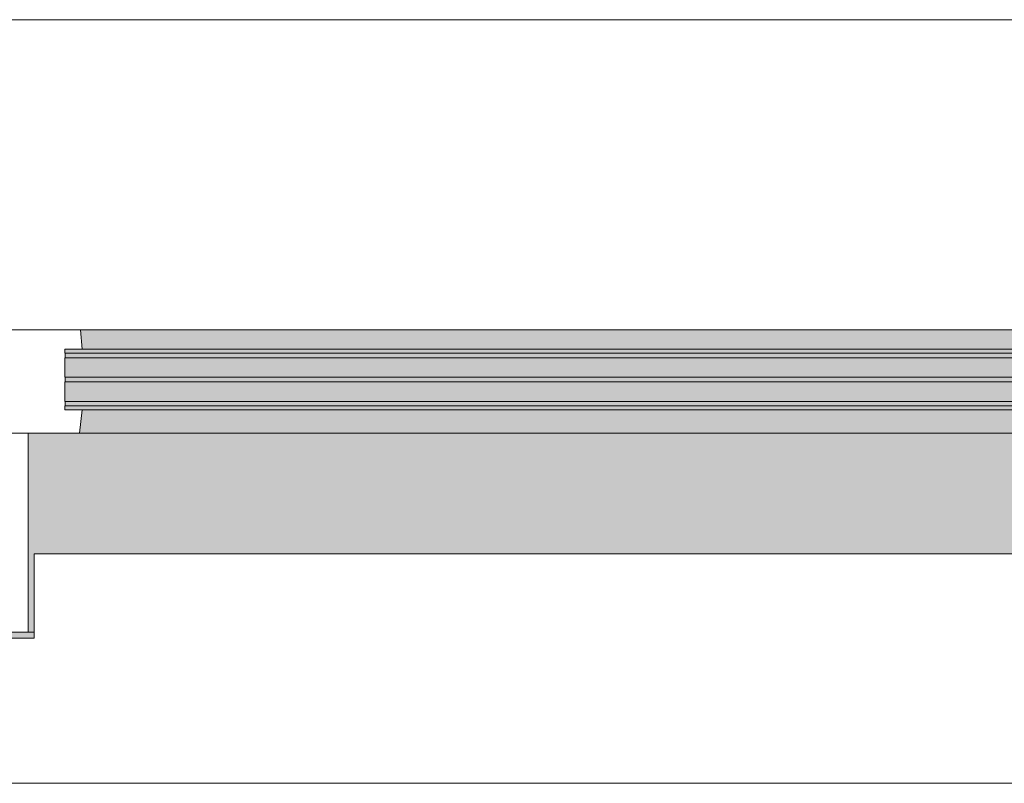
# Model space of a CAD drawing. Extents: x 3176 to 58266, y 1852 to 38199.
# Tile 198 of 256: x 35956 to 36814, y 35948 to 36613. Entities that reach past the tile are written whole.
import ezdxf

# ---------------------------------------------------------------- set-up
doc = ezdxf.new("R2010")
doc.units = 0
doc.header["$LTSCALE"] = 50
doc.layers.get('0').update_dxf_attribs({"linetype": 'CONTINUOUS'})
doc.layers.add('Onderlegger 1e verdieping$0$A-GLAZ', color=8, linetype='CONTINUOUS', lineweight=25)
doc.layers.add('Onderlegger 1e verdieping$0$S-COLS', color=8, linetype='CONTINUOUS', lineweight=18)

# ---------------------------------------------------------------- blocks, each defined once
blk = doc.blocks.new('Onderlegger 1e verdieping$0$31_KA_Houten kozijn metselwerkgevel toiletgroep verdieping - 31_KA_Houten kozijn metselwerkgevel toiletgroep verdieping-V216-Plotview 1e Verdieping - schaal 1 op 100')
at = {"layer": 'Onderlegger 1e verdieping$0$A-GLAZ', "lineweight": 18}
h = blk.add_hatch(dxfattribs=at)
h.set_pattern_fill('FP_282', color=256, style=0, pattern_type=2)
h.set_pattern_definition([(45, (-36599.93, -36403.2), (-212.132, 212.132), [])])
h.paths.add_polyline_path([(-596.16, -150), (-591.8, -150), (-589.53, -129.76), (-604.53, -129.76), (-604.53, -77), (-589.53, -77), (-591.11, -60), (-656.5, -60), (-656.5, -150)], flags=0)
h.paths.add_polyline_path([(656.5, -150), (656.5, -60), (591.11, -60), (589.53, -77), (604.53, -77), (604.53, -129.76), (589.53, -129.76), (591.8, -150)], flags=0)
at = {"layer": 'Onderlegger 1e verdieping$0$A-GLAZ'}
for points in [[(-62.99, -77), (589.53, -77), (591.11, -60), (-591.11, -60), (-589.53, -77)], [(591.8, -150), (589.53, -129.76), (-589.53, -129.76), (-591.8, -150), (589.53, -150)], [(-636.5, -323.5), (-631.51, -323.5), (-631.51, -255), (631.5, -255), (631.5, -323.5), (636.5, -323.5), (636.5, -150), (-636.5, -150), (-636.5, -255)]]:
    blk.add_hatch(color=256, dxfattribs=at).paths.add_polyline_path(points, flags=0)
h = blk.add_hatch(color=256, dxfattribs=at)
h.paths.add_polyline_path([(-591.11, -129.76), (604.53, -129.76), (604.53, -126.32), (-604.53, -126.32), (-604.53, -129.76), (-591.8, -129.76)], flags=0)
h.paths.add_polyline_path([(604.53, -122.32), (604.53, -105.28), (-604.53, -105.28), (-604.53, -122.32), (591.8, -122.32)], flags=0)
h.paths.add_polyline_path([(-591.11, -101.28), (604.53, -101.28), (604.53, -84.32), (-604.53, -84.32), (-604.53, -101.28), (-591.8, -101.28)], flags=0)
h.paths.add_polyline_path([(-62.99, -80.32), (604.53, -80.32), (604.53, -77), (-604.53, -77), (-604.53, -80.32), (-583.96, -80.32)], flags=0)
at = {"layer": 'Onderlegger 1e verdieping$0$A-GLAZ', "lineweight": 18}
for p, q in [((-673.91, 210.1), (673.91, 210.1)), ((-656.5, -60), (-591.11, -60)), ((-591.11, -60), (591.11, -60)), ((-591.11, -60), (-589.53, -77)), ((-604.53, -77), (-604.53, -80.32)), ((-589.53, -77), (-604.53, -77)), ((589.53, -77), (-589.53, -77)), ((-604.53, -84.32), (-604.53, -101.28)), ((-604.53, -105.28), (-604.53, -122.32)), ((-604.53, -126.32), (-604.53, -129.76)), ((-604.53, -129.76), (-589.53, -129.76)), ((-589.53, -129.76), (-591.8, -150)), ((-589.53, -129.76), (589.53, -129.76)), ((-656.5, -150), (-636.5, -150)), ((-591.8, -150), (-656.5, -150)), ((-636.5, -150), (-636.5, -323.5)), ((591.8, -150), (-591.8, -150)), ((-636.5, -323.5), (-656.5, -323.5)), ((-631.51, -323.5), (-636.5, -323.5))]:
    blk.add_line(p, q, dxfattribs=at)
blk = doc.blocks.new('Onderlegger 1e verdieping$0$31_KA_Houten kozijn toiletgroep metselwerkgevel triple glas - Type-8232753-Plotview 1e Verdieping - schaal 1 op 100')
at = {"layer": 'Onderlegger 1e verdieping$0$A-GLAZ'}
for points in [[(1107.46, 42), (1209.05, 42), (1209.05, 46), (0, 46), (0, 42), (840.87, 42)], [(0, 21.04), (1209.05, 21.04), (1209.05, 25.04), (0, 25.04)], [(0, 0), (1209.05, 0), (1209.05, 4), (0, 4)]]:
    blk.add_hatch(color=256, dxfattribs=at).paths.add_polyline_path(points, flags=0)
at = {"layer": 'Onderlegger 1e verdieping$0$A-GLAZ', "lineweight": 18}
for p, q in [((0, 46), (1209.05, 46)), ((0, 42), (0, 46)), ((1209.05, 42), (0, 42)), ((0, 25.04), (1209.05, 25.04)), ((0, 21.04), (0, 25.04)), ((1209.05, 21.04), (0, 21.04)), ((0, 4), (1209.05, 4)), ((0, 0), (0, 4)), ((1209.05, 0), (0, 0))]:
    blk.add_line(p, q, dxfattribs=at)
blk = doc.blocks.new('Onderlegger 1e verdieping$0$vensterbank tweede verdieping1 - vensterbank tweede verdieping-12034844-Plotview 1e Verdieping - schaal 1 op 100')
at = {"layer": 'Onderlegger 1e verdieping$0$A-GLAZ', "lineweight": 18}
for p, q in [((37231.43, 36148.2), (35968.42, 36148.2)), ((35968.42, 36148.2), (35968.42, 36074.71)), ((35968.42, 36074.71), (35398.09, 36074.71)), ((35798.27, 35948.2), (37401.43, 35948.2))]:
    blk.add_line(p, q, dxfattribs=at)
blk = doc.blocks.new('Onderlegger 1e verdieping$0$28_KU_vloerrand 250x670 verdieping - 31090mm-1052746-Plotview 1e Verdieping - schaal 1 op 100')
at = {"layer": 'Onderlegger 1e verdieping$0$S-COLS'}
h = blk.add_hatch(color=256, dxfattribs=at)
h.paths.add_polyline_path([(160, -15529.66), (153.5, -15529.66), (153.5, -15448), (140, -15448), (140, -15543), (0, -15543), (0, -15545), (146, -15545), (146, -15538), (160, -15538)], flags=0)
h.paths.add_polyline_path([(160, 15545), (140, 15545), (140, 15261.82), (153.5, 15261.82), (153.5, 15521.92), (160, 15521.92)], flags=0)
h.paths.add_polyline_path([(153.5, 10137), (153.5, 10282.16), (140, 10282.16), (140, 9761.82), (153.5, 9761.82), (153.5, 9906.83)], flags=0)
h.paths.add_polyline_path([(153.5, 11970.34), (153.5, 12115.49), (140, 12115.49), (140, 11595.16), (153.5, 11595.16), (153.5, 11740.17)], flags=0)
h.paths.add_polyline_path([(153.5, 13428.49), (153.5, 13948.82), (140, 13948.82), (140, 13428.49), (148.5, 13428.49)], flags=0)
h.paths.add_polyline_path([(153.5, 8141.5), (146, 8141.5), (146, 8236.5), (153.5, 8236.5), (153.5, 8448.82), (140, 8448.82), (140, 7928.49), (153.5, 7928.49), (153.5, 8073.5)], flags=0)
h.paths.add_polyline_path([(153.5, 6573.02), (153.5, 6615.49), (140, 6615.49), (140, 6095.16), (153.5, 6095.16), (153.5, 6470.34)], flags=0)
h.paths.add_polyline_path([(153.5, 4782.16), (140, 4782.16), (140, 4261.83), (153.5, 4261.83), (153.5, 4637)], flags=0)
h.paths.add_polyline_path([(153.5, 2573.5), (153.5, 2588.67), (146, 2588.67), (146, 2788.67), (153.5, 2788.67), (153.5, 2948.83), (140, 2948.83), (140, 2428.5), (148.5, 2428.49), (148.5, 2403.49), (153.5, 2403.49), (153.5, 2428.5)], flags=0)
h.paths.add_polyline_path([(153.5, 575.16), (153.5, 1140.49), (148.5, 1140.49), (148.5, 1115.49), (140, 1115.49), (140, 595.16), (148.5, 595.16), (148.5, 570.16), (153.5, 570.16)], flags=0)
h.paths.add_polyline_path([(153.5, -891.32), (153.5, -692.84), (148.5, -692.84), (148.5, -717.84), (140, -717.84), (140, -1238.17), (148.5, -1238.17), (148.5, -1263.17), (153.5, -1263.17), (153.5, -1093.17)], flags=0)
h.paths.add_polyline_path([(153.5, -6738.18), (153.5, -6588), (140, -6588), (140, -6738.18), (148.5, -6738.18)], flags=0)
h.paths.add_polyline_path([(153.5, -2551.17), (153.5, -2526.18), (148.5, -2526.18), (148.5, -2551.17), (140, -2551.17), (140, -3071.51), (148.5, -3071.51), (148.5, -3096.51), (153.5, -3096.51), (153.5, -2696.33)], flags=0)
h.paths.add_polyline_path([(153.5, -6378), (153.5, -6356.07), (146, -6356.07), (146, -6351.07), (153.5, -6351.07), (153.5, -6192.84), (148.5, -6192.84), (148.5, -6217.84), (140, -6217.84), (140, -6578), (146, -6578), (146, -6378)], flags=0)
h.paths.add_polyline_path([(153.5, -8051.18), (140, -8051.18), (140, -8263.5), (153.5, -8263.5), (153.5, -8196.33)], flags=0)
h.paths.add_polyline_path([(153.5, -8426.5), (153.5, -8358.5), (140, -8358.5), (140, -8571.51), (153.5, -8571.51)], flags=0)
h.paths.add_polyline_path([(153.5, -9884.51), (140, -9884.51), (140, -10097.5), (153.5, -10097.5), (153.5, -9955.17)], flags=0)
h.paths.add_polyline_path([(153.5, -4529.66), (153.5, -4359.51), (148.5, -4359.51), (148.5, -4384.51), (140, -4384.51), (140, -4904.84), (148.5, -4904.84), (148.5, -4929.84), (153.5, -4929.84), (153.5, -4759.83)], flags=0)
h.paths.add_polyline_path([(153.5, -10259.83), (153.5, -10192.5), (140, -10192.5), (140, -10404.84), (153.5, -10404.84)], flags=0)
h.paths.add_polyline_path([(153.5, -11863), (153.5, -11717.84), (140, -11717.84), (140, -12238.17), (153.5, -12238.17), (153.5, -12093.17)], flags=0)
h.paths.add_polyline_path([(153.5, -13687.34), (153.5, -13551.17), (140, -13551.17), (140, -14071.5), (153.5, -14071.5), (153.5, -13696.33)], flags=0)
h.paths.add_polyline_path([(153.5, -15438), (153.5, -15384.5), (140, -15384.5), (140, -15438), (148.5, -15438)], flags=0)
blk = doc.blocks.new('Onderlegger 1e verdieping')
at = {"lineweight": 25, "rotation": 270.0000000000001}
blk.add_blockref('Onderlegger 1e verdieping$0$28_KU_vloerrand 250x670 verdieping - 31090mm-1052746-Plotview 1e Verdieping - schaal 1 op 100', (38494.6, 36228.2), dxfattribs=at)
at = {"layer": 'Onderlegger 1e verdieping$0$A-GLAZ'}
for name, p in [('Onderlegger 1e verdieping$0$31_KA_Houten kozijn metselwerkgevel toiletgroep verdieping - 31_KA_Houten kozijn metselwerkgevel toiletgroep verdieping-V216-Plotview 1e Verdieping - schaal 1 op 100', (36599.93, 36403.2)), ('Onderlegger 1e verdieping$0$31_KA_Houten kozijn toiletgroep metselwerkgevel triple glas - Type-8232753-Plotview 1e Verdieping - schaal 1 op 100', (35995.41, 36276.88)), ('Onderlegger 1e verdieping$0$vensterbank tweede verdieping1 - vensterbank tweede verdieping-12034844-Plotview 1e Verdieping - schaal 1 op 100', (0, 0))]:
    blk.add_blockref(name, p, dxfattribs=at)

msp = doc.modelspace()

# ---------------------------------------------------------------- block references
msp.add_blockref('Onderlegger 1e verdieping', (0, 0))

doc.saveas('drawing.dxf')
